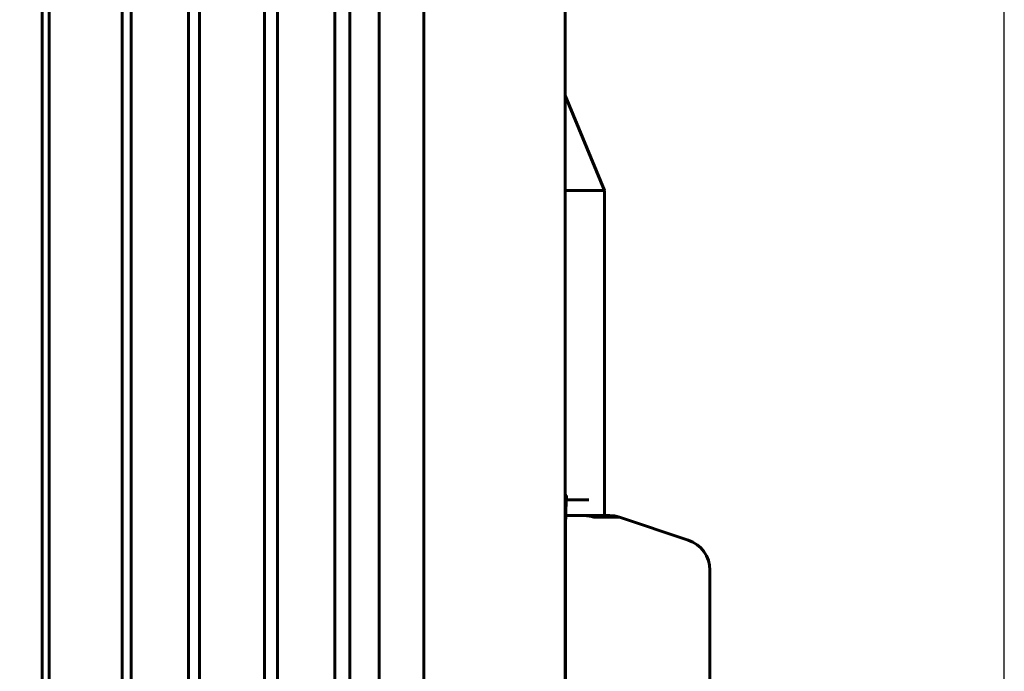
# Model space of a CAD drawing. Header units: millimetres. Extents: x 0 to 420, y 0 to 297.
# Tile 17 of 19: x 239 to 255, y 161 to 171. Entities that reach past the tile are written whole.
import ezdxf

# ---------------------------------------------------------------- set-up
doc = ezdxf.new("R2010")
doc.units = ezdxf.units.MM
doc.linetypes.add('K5LT_BASIC', pattern=[0])
doc.linetypes.add('K5LT_THIN', pattern=[0])
doc.layers.add('Системный слой', color=7, linetype='Continuous')
doc.styles.add('KDIMTEXTSTYLE', font='GOST_AU.SHX', dxfattribs={"width": 0.96, "oblique": 15, "height": 5})
doc.dimstyles.new('KDIMSTYLE (1.00)', dxfattribs={"dimtxt": 5, "dimasz": 1, "dimexe": 2, "dimexo": 0, "dimgap": 1, "dimtad": 1, "dimtxsty": 'KDIMTEXTSTYLE', "dimsah": 1, "dimcen": 0, "dimdle": 1, "dimadec": 0, "dimazin": 0, "dimtfac": 0.667, "dimtmove": 0, "dimatfit": 3, "dimfxl": 1, "dimtvp": 1, "dimtolj": 1, "dimtzin": 0, "dimarcsym": 0})

# ---------------------------------------------------------------- blocks, each defined once
blk = doc.blocks.new('U66')
at = {"layer": 'Системный слой', "color": 150, "linetype": 'K5LT_BASIC', "lineweight": 60, "true_color": 0x0080ff}
blk.add_line((248.679, 163.23), (248.679, 168.343), dxfattribs=at)
blk = doc.blocks.new('KDIMARROW_01')
at = {"layer": 'Системный слой'}
blk.add_hatch(color=0, dxfattribs=at).paths.add_polyline_path([(0, 0), (-5, 0.658), (-4.5, 0), (-5, -0.658)])
at = {"layer": 'Системный слой', "color": 0, "linetype": 'K5LT_THIN', "lineweight": 18}
for p, q in [((-4.5, 0), (-5, 0.658)), ((-5, 0.658), (0, 0)), ((0, 0), (-5, -0.658)), ((-5, -0.658), (-4.5, 0)), ((0, 0), (-1, 0))]:
    blk.add_line(p, q, dxfattribs=at)

msp = doc.modelspace()

# ---------------------------------------------------------------- linework, layer by layer
at = {"layer": 'Системный слой', "color": 150, "linetype": 'K5LT_BASIC', "lineweight": 60, "true_color": 0x0080ff}
for p, q in [((239.838, 217.343), (239.838, 157.06)), ((241.238, 154.834), (241.238, 217.343)), ((242.138, 217.343), (242.138, 153.592)), ((243.538, 151.888), (243.538, 217.343)), ((244.438, 217.343), (244.438, 150.913)), ((245.838, 217.343), (245.838, 145.231)), ((248.062, 168.843), (248.062, 217.043)), ((239.95, 145.343), (239.95, 216.196)), ((241.096, 145.343), (241.096, 216.156)), ((242.313, 145.343), (242.313, 216.113)), ((243.337, 145.343), (243.337, 216.077)), ((244.677, 145.343), (244.677, 216.031)), ((245.138, 145.343), (245.138, 216.015)), ((248.679, 168.343), (248.062, 169.843)), ((248.062, 168.343), (248.062, 168.843)), ((248.679, 168.343), (248.062, 168.343)), ((248.062, 145.343), (248.062, 168.343)), ((248.079, 163.478), (248.435, 163.48)), ((248.079, 163.478), (248.435, 163.48)), ((248.353, 163.479), (248.079, 163.478)), ((248.07, 163.23), (248.295, 163.23)), ((248.355, 163.23), (248.295, 163.23)), ((248.757, 163.23), (248.355, 163.23)), ((248.915, 163.205), (248.513, 163.205)), ((249.996, 162.844), (248.915, 163.205)), ((249.996, 162.844), (248.915, 163.205)), ((248.915, 163.205), (249.996, 162.844)), ((248.068, 153.48), (248.068, 162.98)), ((250.338, 162.37), (250.338, 156.751))]:
    msp.add_line(p, q, dxfattribs=at)
for centre, start, end in [((248.757, 162.73), 71.5679, 90), ((248.757, 162.73), 71.5679, 90), ((249.838, 162.37), 359.9998, 71.5681)]:
    msp.add_arc(centre, 0.5, start, end, dxfattribs=at)
for centre, major_axis, ratio, start_param, end_param in [((-549.981, 163.24), (798.879, -0.01), 0.000001, -0.036855, -0.018777), ((248.757, 162.73), (0, 0.5), 0.999824, 5.961436, 6.283189), ((248.757, 162.73), (0, 0.5), 0.999824, 5.961436, 6.283189)]:
    msp.add_ellipse(centre, major_axis=major_axis, ratio=ratio, start_param=start_param, end_param=end_param, dxfattribs=at)
msp.add_open_spline([(248.085, 163.548), (248.085, 163.547), (248.084, 163.544), (248.084, 163.542), (248.084, 163.541), (248.083, 163.538), (248.083, 163.533), (248.082, 163.524), (248.082, 163.519), (248.081, 163.509), (248.08, 163.503), (248.079, 163.491), (248.079, 163.485), (248.078, 163.472), (248.078, 163.465), (248.077, 163.445), (248.076, 163.429), (248.075, 163.397), (248.074, 163.381), (248.073, 163.345), (248.072, 163.325), (248.071, 163.284), (248.071, 163.262), (248.07, 163.236), (248.07, 163.233), (248.07, 163.21), (248.069, 163.19), (248.069, 163.147), (248.068, 163.124), (248.068, 163.076), (248.068, 163.051), (248.068, 163.01), (248.068, 162.995), (248.068, 162.98)], degree=3, knots=[0, 0, 0, 0, 0.518144, 0.518144, 0.539265, 0.539265, 1.078531, 1.078531, 1.518879, 1.518879, 1.959228, 1.959228, 2.386351, 2.386351, 2.769538, 2.769538, 3.597475, 3.597475, 4.344742, 4.344742, 5.174521, 5.174521, 6.016242, 6.016242, 6.123797, 6.123797, 6.855848, 6.855848, 7.645199, 7.645199, 8.495416, 8.495416, 9, 9, 9, 9], dxfattribs=at)
msp.add_rational_spline([(248.355, 163.23), (248.409, 163.23), (248.462, 163.222), (248.513, 163.205)], [1, 0.991390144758, 0.991390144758, 1], degree=3, dxfattribs=at)

# ---------------------------------------------------------------- block references
at = {"layer": 'Системный слой'}
msp.add_blockref('U66', (0, 0), dxfattribs=at)

# ---------------------------------------------------------------- dimensions: what is measured, and where the dimension line sits
at = {"layer": 'Системный слой', "color": 7}
msp.add_linear_dim(base=(223.979, 230.498), p1=(254.965, 148.619), p2=(223.979, 155.353), location=(239.472, 230.498), text='\\H5.0;\\W0.965;\\Q15;\\H5.0;\\W0.965;\\Q15;\\Q15;Г', dimstyle='KDIMSTYLE (1.00)', override={"dimexo": 0, "dimblk1": 'KDIMARROW_01', "dimblk2": 'KDIMARROW_01', "dimse1": 0, "dimse2": 0, "dimclrt": 7, "dimtolj": 1}, dxfattribs=at).render()

doc.saveas('drawing.dxf')
